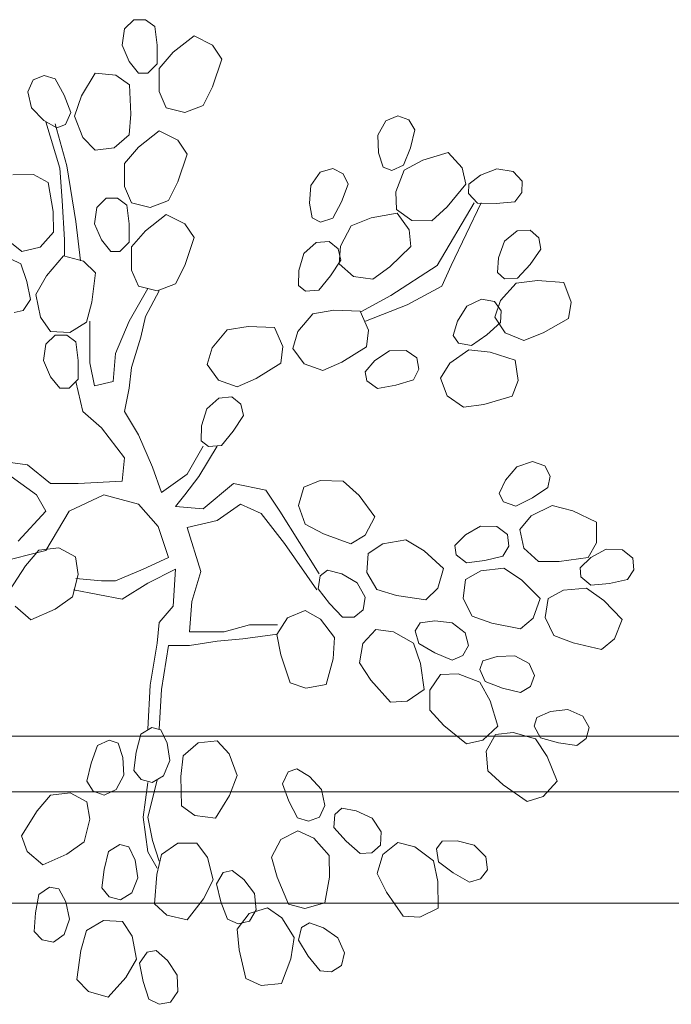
# Model space of a CAD drawing. Header units: millimetres. Extents: x -750 to 57307, y -2234 to 18901.
# Tile 3 of 102: x 2445 to 3338, y 14 to 1362. Entities that reach past the tile are written whole.
import ezdxf

# ---------------------------------------------------------------- set-up
doc = ezdxf.new("R2010")
doc.units = ezdxf.units.MM
doc.header["$MEASUREMENT"] = 0
doc.layers.add('GREY SCALE', color=9, linetype='Continuous', lineweight=0, true_color=0x808080)
doc.layers.add('GREYSCALE', color=9, linetype='Continuous', lineweight=0, true_color=0x808080)

# ---------------------------------------------------------------- blocks, each defined once
blk = doc.blocks.new('FLOOR PLAN')
at = {"layer": 'GREYSCALE'}
for p, q in [((2589.2, 1349.6), (2601.9, 1362.3)), ((2601.9, 1362.3), (2617.8, 1362.3)), ((2617.8, 1362.3), (2630.5, 1352.8)), ((2586.1, 1327.4), (2589.2, 1349.6)), ((2630.5, 1352.8), (2633.7, 1327.4)), ((2655.9, 1317.9), (2684.4, 1340.1)), ((2684.4, 1340.1), (2709.8, 1327.4)), ((2595.6, 1305.2), (2586.1, 1327.4)), ((2633.7, 1327.4), (2633.7, 1302)), ((2709.8, 1327.4), (2722.5, 1308.4)), ((2636.8, 1295.7), (2655.9, 1317.9)), ((2722.5, 1308.4), (2709.8, 1270.3)), ((2608.3, 1289.3), (2595.6, 1305.2)), ((2633.7, 1302), (2621, 1289.3)), ((2636.8, 1263.9), (2636.8, 1295.7)), ((2464.1, 1279.9), (2478.9, 1285.7)), ((2478.9, 1285.7), (2494.2, 1281.4)), ((2494.2, 1281.4), (2506.3, 1258.8)), ((2530.4, 1258), (2549, 1289)), ((2549, 1289), (2577.3, 1286.3)), ((2577.3, 1286.3), (2596, 1273.2)), ((2621, 1289.3), (2608.3, 1289.3)), ((2456.8, 1263.5), (2464.1, 1279.9)), ((2596, 1273.2), (2597.9, 1233.1)), ((2709.8, 1270.3), (2697.1, 1244.9)), ((2461.9, 1241.6), (2456.8, 1263.5)), ((2506.3, 1258.8), (2515.5, 1235.2)), ((2520.7, 1230.4), (2530.4, 1258)), ((2646.4, 1241.7), (2636.8, 1263.9)), ((2478.8, 1224.4), (2461.9, 1241.6)), ((2671.7, 1235.3), (2646.4, 1241.7)), ((2697.1, 1244.9), (2671.7, 1235.3)), ((2515.5, 1235.2), (2508.2, 1218.7)), ((2532.2, 1200.8), (2520.7, 1230.4)), ((2597.9, 1233.1), (2595.3, 1204.8)), ((2947.4, 1223.6), (2963.8, 1230.8)), ((2963.8, 1230.8), (2978.6, 1225.1)), ((2496.4, 1214.1), (2478.8, 1224.4)), ((2481.4, 1222.6), (2500.4, 1159.1)), ((2509.9, 1162.3), (2494.1, 1219.5)), ((2508.2, 1218.7), (2496.4, 1214.1)), ((2936.4, 1204), (2947.4, 1223.6)), ((2978.6, 1225.1), (2987, 1211.6)), ((2549.1, 1183.5), (2532.2, 1200.8)), ((2595.3, 1204.8), (2575.1, 1186.7)), ((2608.3, 1187.7), (2636.8, 1209.9)), ((2636.8, 1209.9), (2662.2, 1197.2)), ((2937.3, 1179.8), (2936.4, 1204)), ((2987, 1211.6), (2980.8, 1186.8)), ((2575.1, 1186.7), (2549.1, 1183.5)), ((2589.2, 1165.5), (2608.3, 1187.7)), ((2662.2, 1197.2), (2674.9, 1178.2)), ((2980.8, 1186.8), (2971.6, 1163.1)), ((2674.9, 1178.2), (2662.2, 1140.1)), ((2943.4, 1160.5), (2937.3, 1179.8)), ((2998.1, 1169.9), (3032.7, 1180.3)), ((3032.7, 1180.3), (3051.8, 1159.3)), ((2522.6, 1086.1), (2509.9, 1162.3)), ((2589.2, 1133.7), (2589.2, 1165.5)), ((2955.2, 1155.9), (2943.4, 1160.5)), ((2971.6, 1163.1), (2955.2, 1155.9)), ((2972.3, 1156.1), (2998.1, 1169.9)), ((2436.2, 1149.7), (2464.6, 1150.3)), ((2464.6, 1150.3), (2484.7, 1139.3)), ((2500.4, 1159.1), (2503.6, 1114.7)), ((2844.3, 1135.1), (2857.4, 1153.3)), ((2857.4, 1153.3), (2874.6, 1158.6)), ((2874.6, 1158.6), (2888.6, 1151.2)), ((2888.6, 1151.2), (2895.4, 1136.9)), ((2960.8, 1126.5), (2972.3, 1156.1)), ((3051.8, 1159.3), (3056.7, 1137)), ((3060.9, 1136.9), (3077, 1149.2)), ((3077, 1149.2), (3099.5, 1158.2)), ((3099.5, 1158.2), (3121.6, 1154.4)), ((3121.6, 1154.4), (3134, 1141.4)), ((2484.7, 1139.3), (2491.2, 1099.7)), ((2598.8, 1111.5), (2589.2, 1133.7)), ((2662.2, 1140.1), (2649.5, 1114.7)), ((2842.4, 1111), (2844.3, 1135.1)), ((2895.4, 1136.9), (2886.4, 1112.9)), ((3056.7, 1137), (3031.1, 1106)), ((3060.5, 1124.2), (3060.9, 1136.9)), ((3134, 1141.4), (3133.6, 1125.6)), ((2961.7, 1102.3), (2960.8, 1126.5)), ((3072.9, 1111.2), (3060.5, 1124.2)), ((3133.6, 1125.6), (3123.8, 1113.1)), ((2503.6, 1114.7), (2506.7, 1060.7)), ((2551.2, 1105.2), (2563.9, 1117.9)), ((2563.9, 1117.9), (2579.7, 1117.9)), ((2579.7, 1117.9), (2592.4, 1108.3)), ((2592.4, 1108.3), (2595.6, 1082.9)), ((2624.1, 1105.2), (2598.8, 1111.5)), ((2649.5, 1114.7), (2624.1, 1105.2)), ((2846.2, 1091), (2842.4, 1111)), ((2886.4, 1112.9), (2874.6, 1090.5)), ((3031.1, 1106), (3010.1, 1086.9)), ((3017.6, 1025.8), (3068.3, 1111.5)), ((3077.9, 1111.5), (3036.6, 1025.8)), ((3098.3, 1110.6), (3072.9, 1111.2)), ((3123.8, 1113.1), (3098.3, 1110.6)), ((2491.2, 1099.7), (2491.7, 1071.3)), ((2548, 1082.9), (2551.2, 1105.2)), ((2617.8, 1073.4), (2646.4, 1095.6)), ((2646.4, 1095.6), (2671.7, 1082.9)), ((2927.1, 1091), (2962.7, 1097.4)), ((2983, 1087.2), (2961.7, 1102.3)), ((2962.7, 1097.4), (2979.2, 1074.4)), ((2529, 1032.1), (2522.6, 1086.1)), ((2557.5, 1060.7), (2548, 1082.9)), ((2595.6, 1082.9), (2595.6, 1057.5)), ((2671.7, 1082.9), (2684.4, 1063.9)), ((2857.5, 1085.1), (2846.2, 1091)), ((2874.6, 1090.5), (2857.5, 1085.1)), ((2885.1, 1052.1), (2899.9, 1080.2)), ((2899.9, 1080.2), (2927.1, 1091)), ((3010.1, 1086.9), (2983, 1087.2)), ((2491.7, 1071.3), (2473.7, 1051)), ((2598.8, 1051.2), (2617.8, 1073.4)), ((2979.2, 1074.4), (2981.6, 1051.6)), ((3109.6, 1059), (3127, 1073.3)), ((3127, 1073.3), (3144.9, 1074.2)), ((3144.9, 1074.2), (3156.6, 1063.5)), ((2448.3, 1044.9), (2429.5, 1060.1)), ((2506.7, 1060.7), (2506.7, 1038.5)), ((2570.2, 1044.8), (2557.5, 1060.7)), ((2595.6, 1057.5), (2582.9, 1044.8)), ((2684.4, 1063.9), (2671.7, 1025.8)), ((2835, 1042), (2851.7, 1057)), ((2851.7, 1057), (2869.6, 1058.5)), ((2869.6, 1058.5), (2881.8, 1048.3)), ((2883.2, 1028), (2885.1, 1052.1)), ((3101.7, 1036.2), (3109.6, 1059)), ((3156.6, 1063.5), (3159.6, 1047.9)), ((2473.7, 1051), (2448.3, 1044.9)), ((2482.1, 1011.7), (2505.7, 1039.1)), ((2505.7, 1039.1), (2533, 1031.7)), ((2582.9, 1044.8), (2570.2, 1044.8)), ((2598.8, 1019.4), (2598.8, 1051.2)), ((2828, 1018.8), (2835, 1042)), ((2881.8, 1048.3), (2885.4, 1032.9)), ((2981.6, 1051.6), (2952.7, 1023.8)), ((3159.6, 1047.9), (3144.8, 1027)), ((2432.8, 1035), (2447.1, 1028.2)), ((2447.1, 1028.2), (2455.2, 1003.9)), ((2533, 1031.7), (2549.3, 1015.5)), ((2671.7, 1025.8), (2659, 1000.4)), ((2885.4, 1032.9), (2871.5, 1011.4)), ((2902.7, 1010.5), (2883.2, 1028)), ((2954.1, 984.5), (3017.6, 1025.8)), ((3036.6, 1025.8), (3023.9, 997.2)), ((3100.4, 1015.9), (3101.7, 1036.2)), ((3144.8, 1027), (3127.7, 1008.2)), ((2467.8, 986.1), (2482.1, 1011.7)), ((2549.3, 1015.5), (2544.4, 975.7)), ((2608.3, 997.2), (2598.8, 1019.4)), ((2827.5, 998.5), (2828, 1018.8)), ((2871.5, 1011.4), (2855.2, 991.9)), ((2952.7, 1023.8), (2929.6, 1007.2)), ((3109.8, 1007.4), (3100.4, 1015.9)), ((2455.2, 1003.9), (2460.3, 979)), ((2659, 1000.4), (2633.7, 990.9)), ((2837.3, 990.4), (2827.5, 998.5)), ((2929.6, 1007.2), (2902.7, 1010.5)), ((3104.4, 977.9), (3125.8, 1001.4)), ((3127.7, 1008.2), (3109.8, 1007.4)), ((3125.8, 1001.4), (3154.8, 1005)), ((3154.8, 1005), (3190.9, 1002.2)), ((3190.9, 1002.2), (3201.1, 975.7)), ((2474.1, 955), (2467.8, 986.1)), ((2595.6, 949.6), (2621, 994)), ((2633.7, 990.9), (2608.3, 997.2)), ((2636.8, 990.9), (2617.8, 955.9)), ((2855.2, 991.9), (2837.3, 990.4)), ((2912.9, 962.3), (2954.1, 984.5)), ((3023.9, 997.2), (2976.3, 971.8)), ((2460.3, 979), (2450.3, 964.1)), ((2544.4, 975.7), (2537, 948.3)), ((2976.3, 971.8), (2919.2, 949.6)), ((3058.3, 969.8), (3078.4, 979.8)), ((3078.4, 979.8), (3096.1, 976.6)), ((3096.1, 976.6), (3105.1, 963.6)), ((3096.4, 955.1), (3104.4, 977.9)), ((3201.1, 975.7), (3197.6, 953)), ((2450.3, 964.1), (2437.9, 961.5)), ((2826.7, 935.3), (2847.2, 959.6)), ((2847.2, 959.6), (2876, 964.4)), ((2876, 964.4), (2912.2, 963.1)), ((2912.2, 963.1), (2923.5, 937)), ((3045.4, 949.4), (3058.3, 969.8)), ((3105.1, 963.6), (3104.5, 947.7)), ((2487.8, 935.1), (2474.1, 955)), ((2537, 948.3), (2514, 933.9)), ((2541.7, 949.6), (2541.7, 892.4)), ((2576.6, 905.1), (2595.6, 949.6)), ((2617.8, 955.9), (2611.5, 927.4)), ((3039.6, 929.9), (3045.4, 949.4)), ((3104.5, 947.7), (3085.4, 930.7)), ((3110.9, 933.3), (3096.4, 955.1)), ((3197.6, 953), (3162.6, 933.4)), ((2481.4, 917.8), (2494.1, 930.5)), ((2514, 933.9), (2487.8, 935.1)), ((2494.1, 930.5), (2509.9, 930.5)), ((2509.9, 930.5), (2522.6, 921)), ((2709.4, 913.1), (2729.8, 937.4)), ((2729.8, 937.4), (2758.6, 942.2)), ((2758.6, 942.2), (2794.8, 940.9)), ((2794.8, 940.9), (2806.1, 914.8)), ((2819.8, 912.2), (2826.7, 935.3)), ((2923.5, 937), (2920.9, 914.3)), ((3085.4, 930.7), (3064.5, 916.2)), ((3136.1, 923.2), (3110.9, 933.3)), ((3162.6, 933.4), (3136.1, 923.2)), ((2478.2, 895.6), (2481.4, 917.8)), ((2522.6, 921), (2525.8, 895.6)), ((2611.5, 927.4), (2598.8, 886.1)), ((3046.8, 919.5), (3039.6, 929.9)), ((3064.5, 916.2), (3046.8, 919.5)), ((2573.4, 867), (2576.6, 905.1)), ((2702.4, 889.9), (2709.4, 913.1)), ((2806.1, 914.8), (2803.5, 892.1)), ((2835.1, 891), (2819.8, 912.2)), ((2920.9, 914.3), (2886.7, 893.3)), ((2932.2, 895.4), (2952.4, 908.7)), ((2952.4, 908.7), (2974.9, 909.4)), ((2974.9, 909.4), (2989.6, 899.1)), ((3034.9, 892), (3061, 910)), ((3061, 910), (3090.1, 907)), ((3090.1, 907), (3124.6, 896.1)), ((2487.7, 873.4), (2478.2, 895.6)), ((2525.8, 895.6), (2525.8, 870.2)), ((2541.7, 892.4), (2548, 860.7)), ((2803.5, 892.1), (2769.3, 871)), ((2860.7, 882), (2835.1, 891)), ((2886.7, 893.3), (2860.7, 882)), ((2918.8, 880.2), (2932.2, 895.4)), ((2989.6, 899.1), (2992.3, 883.5)), ((3022, 871.5), (3034.9, 892)), ((3124.6, 896.1), (3128.6, 868)), ((2598.8, 886.1), (2595.6, 857.5)), ((2717.7, 868.8), (2702.4, 889.9)), ((2921, 867.7), (2918.8, 880.2)), ((2992.3, 883.5), (2985.1, 869.3)), ((2500.4, 857.5), (2487.7, 873.4)), ((2525.8, 870.2), (2513.1, 857.5)), ((2532.1, 825.8), (2522.6, 867)), ((2548, 860.7), (2573.4, 867)), ((2743.3, 859.7), (2717.7, 868.8)), ((2769.3, 871), (2743.3, 859.7)), ((2935.7, 857.4), (2921, 867.7)), ((2985.1, 869.3), (2960.7, 861.8)), ((3031.2, 847), (3022, 871.5)), ((3128.6, 868), (3120.1, 846.7)), ((2513.1, 857.5), (2500.4, 857.5)), ((2595.6, 857.5), (2589.2, 825.8)), ((2960.7, 861.8), (2935.7, 857.4)), ((2701.8, 829.3), (2718.5, 844.2)), ((2718.5, 844.2), (2736.4, 845.8)), ((2736.4, 845.8), (2748.5, 835.6)), ((3053.5, 831.5), (3031.2, 847)), ((3120.1, 846.7), (3081.6, 835.5)), ((2557.5, 803.5), (2532.1, 825.8)), ((2589.2, 825.8), (2608.3, 794)), ((2694.8, 806.1), (2701.8, 829.3)), ((2748.5, 835.6), (2752.1, 820.2)), ((3081.6, 835.5), (3053.5, 831.5)), ((2752.1, 820.2), (2738.2, 798.7)), ((2589.2, 762.3), (2557.5, 803.5)), ((2694.3, 785.8), (2694.8, 806.1)), ((2738.2, 798.7), (2721.9, 779.2)), ((2608.3, 794), (2627.3, 749.6)), ((2704, 777.6), (2694.3, 785.8)), ((2674.9, 740), (2697.1, 778.1)), ((2716.2, 778.1), (2690.8, 736.9)), ((2721.9, 779.2), (2704, 777.6)), ((2408.4, 759.1), (2456, 752.7)), ((2586.1, 730.5), (2589.2, 762.3)), ((3126.8, 750.1), (3148.1, 757.2)), ((3148.1, 757.2), (3165.1, 751.5)), ((2456, 752.7), (2487.7, 727.3)), ((2627.3, 749.6), (2640, 714.6)), ((3111.1, 731.7), (3126.8, 750.1)), ((3165.1, 751.5), (3172.2, 737.3)), ((2468.7, 711.5), (2433.8, 736.9)), ((2525.8, 727.3), (2586.1, 730.5)), ((2640, 714.6), (2674.9, 740)), ((2690.8, 736.9), (2671.7, 711.5)), ((2834.6, 722.2), (2857.1, 731.2)), ((2857.1, 731.2), (2888.8, 730.4)), ((2888.8, 730.4), (2910.6, 710.8)), ((3102.6, 713.3), (3111.1, 731.7)), ((3172.2, 737.3), (3169.3, 721.7)), ((2487.7, 727.3), (2525.8, 727.3)), ((2697.1, 692.4), (2738.4, 727.3)), ((2738.4, 727.3), (2782.8, 717.8)), ((2782.8, 717.8), (2801.8, 689.2)), ((2827.6, 697), (2834.6, 722.2)), ((3169.3, 721.7), (3148, 707.5)), ((2481.4, 689.2), (2468.7, 711.5)), ((2560.7, 711.5), (2513.1, 689.2)), ((2608.3, 698.8), (2560.7, 711.5)), ((2671.7, 711.5), (2659, 695.6)), ((2910.6, 710.8), (2932.1, 681.7)), ((3108.2, 701.9), (3102.6, 713.3)), ((3125.3, 696.2), (3108.2, 701.9)), ((3148, 707.5), (3125.3, 696.2)), ((2443.3, 648), (2481.4, 689.2)), ((2513.1, 689.2), (2481.4, 635.3)), ((2635.3, 668.2), (2608.3, 698.8)), ((2659, 695.6), (2697.1, 692.4)), ((2747.9, 698.8), (2716.2, 676.5)), ((2776.4, 686.1), (2747.9, 698.8)), ((2801.8, 689.2), (2855.8, 603.5)), ((2836.5, 671.4), (2827.6, 697)), ((3146.5, 682.7), (3174.9, 696.9)), ((3174.9, 696.9), (3203.3, 689.8)), ((3203.3, 689.8), (3235.9, 674.1)), ((2716.2, 676.5), (2674.9, 667)), ((2808.2, 644.8), (2776.4, 686.1)), ((2932.1, 681.7), (2918.7, 656.6)), ((3130.9, 664.3), (3146.5, 682.7)), ((2649.5, 625.7), (2635.3, 668.2)), ((2674.9, 667), (2693.9, 606.7)), ((2861.6, 658.1), (2836.5, 671.4)), ((3056.2, 656.7), (3077.1, 668.8)), ((3077.1, 668.8), (3099.5, 668.3)), ((3099.5, 668.3), (3113.7, 657.3)), ((3136.5, 638.8), (3130.9, 664.3)), ((3235.9, 674.1), (3235.9, 645.7)), ((2899.4, 644.4), (2861.6, 658.1)), ((2918.7, 656.6), (2899.4, 644.4)), ((2943.1, 644.4), (2974.4, 650)), ((2974.4, 650), (2999.6, 635.1)), ((3041.9, 642.2), (3056.2, 656.7)), ((3113.7, 657.3), (3115.6, 641.5)), ((2481.4, 635.3), (2405.2, 616.2)), ((2453.3, 614.5), (2471.9, 636)), ((2471.9, 636), (2498.9, 639)), ((2498.9, 639), (2521.9, 626.6)), ((2852.6, 581.3), (2808.2, 644.8)), ((2922.9, 631.2), (2943.1, 644.4)), ((2999.6, 635.1), (3026.4, 610.8)), ((3043.5, 629.6), (3041.9, 642.2)), ((3115.6, 641.5), (3107.6, 627.8)), ((3156.3, 620.3), (3136.5, 638.8)), ((3235.9, 645.7), (3224.5, 625.9)), ((3227.9, 625.9), (3249.2, 637.4)), ((3249.2, 637.4), (3271.6, 636.3)), ((3271.6, 636.3), (3285.4, 624.8)), ((2521.9, 626.6), (2525.6, 602.7)), ((2614.6, 609.9), (2649.5, 625.7)), ((2921, 605.1), (2922.9, 631.2)), ((3057.6, 618.5), (3043.5, 629.6)), ((3082.8, 621.6), (3057.6, 618.5)), ((3107.6, 627.8), (3082.8, 621.6)), ((3184.7, 620.2), (3156.3, 620.3)), ((3224.5, 625.9), (3184.7, 620.2)), ((3213.3, 611.8), (3227.9, 625.9)), ((3285.4, 624.8), (3286.9, 609.1)), ((2431.6, 580.7), (2453.3, 614.5)), ((2576.6, 594), (2614.6, 609.9)), ((2659, 609.9), (2621, 590.8)), ((2655.9, 559.1), (2659, 609.9)), ((2857, 600.6), (2867.1, 608.3)), ((2867.1, 608.3), (2886.8, 603.3)), ((3026.4, 610.8), (3018.3, 583.6)), ((3056.4, 595.5), (3077.3, 607.6)), ((3077.3, 607.6), (3108.8, 611.4)), ((3108.8, 611.4), (3133.1, 595.2)), ((3214.4, 599.2), (3213.3, 611.8)), ((3286.9, 609.1), (3278.5, 595.5)), ((2525.6, 602.7), (2517.8, 571.9)), ((2522.6, 597.2), (2557.5, 594)), ((2557.5, 594), (2576.6, 594)), ((2693.9, 606.7), (2681.3, 565.4)), ((2854.5, 582.8), (2857, 600.6)), ((2886.8, 603.3), (2907.8, 591.3)), ((2934.8, 581.8), (2921, 605.1)), ((3053.1, 569.5), (3056.4, 595.5)), ((3133.1, 595.2), (3158.7, 569.5)), ((3228.3, 587.7), (3214.4, 599.2)), ((3278.5, 595.5), (3253.5, 590)), ((2586.1, 568.6), (2519.4, 581.3)), ((2621, 590.8), (2586.1, 568.6)), ((2869.9, 562.6), (2854.5, 582.8)), ((2907.8, 591.3), (2918.7, 571.7)), ((2962, 573.7), (2934.8, 581.8)), ((3018.3, 583.6), (3001.8, 567.8)), ((3169.4, 569.5), (3190.6, 581)), ((3190.6, 581), (3222.2, 583.9)), ((3222.2, 583.9), (3246.1, 567)), ((3253.5, 590), (3228.3, 587.7)), ((2517.8, 571.9), (2493.9, 555.1)), ((2918.7, 571.7), (2916.2, 553.9)), ((3001.8, 567.8), (2962, 573.7)), ((3065.6, 545.4), (3053.1, 569.5)), ((3158.7, 569.5), (3149.1, 542.8)), ((3165.4, 543.6), (3169.4, 569.5)), ((3246.1, 567), (3270.9, 540.7)), ((2460.7, 540.6), (2439.2, 559.1)), ((2493.9, 555.1), (2460.7, 540.6)), ((2636.8, 536.8), (2655.9, 559.1)), ((2681.3, 565.4), (2678.1, 524.1)), ((2812.5, 543.1), (2836.5, 553.4)), ((2836.5, 553.4), (2857.5, 541.4)), ((2887.7, 544.2), (2869.9, 562.6)), ((2916.2, 553.9), (2903.6, 544.3)), ((2798, 520.2), (2812.5, 543.1)), ((2857.5, 541.4), (2876.7, 516.1)), ((2903.6, 544.3), (2887.7, 544.2)), ((3092.4, 535.9), (3065.6, 545.4)), ((3149.1, 542.8), (3131.7, 527.9)), ((3177.2, 519.2), (3165.4, 543.6)), ((3270.9, 540.7), (3260.6, 514.2)), ((2633.7, 508.3), (2636.8, 536.8)), ((2725.7, 524.1), (2760.6, 533.7)), ((2760.6, 533.7), (2798.7, 533.7)), ((2915.5, 508.2), (2933.7, 527)), ((2933.7, 527), (2957.7, 524.1)), ((2987.6, 525.2), (2994, 536.2)), ((2994, 536.2), (3014.1, 539.2)), ((3014.1, 539.2), (3038.1, 536.3)), ((3038.1, 536.3), (3055.7, 522.5)), ((3131.7, 527.9), (3092.4, 535.9)), ((2678.1, 524.1), (2725.7, 524.1)), ((2751.1, 514.6), (2716.2, 511.4)), ((2798.7, 521), (2751.1, 514.6)), ((2803.2, 492.3), (2798, 520.2)), ((2876.7, 516.1), (2875, 486.9)), ((2957.7, 524.1), (2985.2, 508.3)), ((2992.3, 507.8), (2987.6, 525.2)), ((3055.7, 522.5), (3060.4, 505.1)), ((3203.7, 508.9), (3177.2, 519.2)), ((3260.6, 514.2), (3242.8, 499.8)), ((2624.1, 451.1), (2633.7, 508.3)), ((2649.5, 505.1), (2640, 444.8)), ((2678.1, 505.1), (2649.5, 505.1)), ((2716.2, 511.4), (2678.1, 505.1)), ((2911.1, 481.4), (2915.5, 508.2)), ((2985.2, 508.3), (2994.9, 480.7)), ((3014.3, 495.1), (2992.3, 507.8)), ((3060.4, 505.1), (3052.5, 491.4)), ((3242.8, 499.8), (3203.7, 508.9)), ((2816.1, 454.3), (2803.2, 492.3)), ((2875, 486.9), (2865.6, 451.9)), ((3037.9, 485.2), (3014.3, 495.1)), ((3052.5, 491.4), (3037.9, 485.2)), ((3080.3, 484.1), (3099.7, 490.3)), ((3099.7, 490.3), (3123.8, 491.3)), ((3123.8, 491.3), (3143.5, 480.5)), ((2926.7, 457.8), (2911.1, 481.4)), ((2994.9, 480.7), (2999.9, 444.8)), ((3075.8, 472.2), (3080.3, 484.1)), ((3083.2, 455.9), (3075.8, 472.2)), ((3143.5, 480.5), (3150.9, 464.1)), ((3007.4, 443.9), (3022.3, 465.4)), ((3022.3, 465.4), (3046.5, 466.4)), ((3046.5, 466.4), (3076.2, 455.1)), ((3150.9, 464.1), (3145.3, 449.3)), ((2621, 390.8), (2624.1, 451.1)), ((2837.7, 446.7), (2816.1, 454.3)), ((2865.6, 451.9), (2837.7, 446.7)), ((2953.4, 427.7), (2926.7, 457.8)), ((3076.2, 455.1), (3090.2, 429.5)), ((3107, 446.8), (3083.2, 455.9)), ((3131.8, 440.8), (3107, 446.8)), ((3145.3, 449.3), (3131.8, 440.8)), ((2640, 444.8), (2636.8, 390.8)), ((2999.9, 444.8), (2976.2, 429.2)), ((3007.3, 416.8), (3007.4, 443.9)), ((2976.2, 429.2), (2953.4, 427.7)), ((3090.2, 429.5), (3100.8, 394.9)), ((3026.5, 395.9), (3007.3, 416.8)), ((3150.4, 394.6), (3153.9, 406.8)), ((3153.9, 406.8), (3172.6, 414.7)), ((3172.6, 414.7), (3196.6, 417.7)), ((3196.6, 417.7), (3217.1, 408.6)), ((3217.1, 408.6), (3225.8, 392.9)), ((2611.3, 384), (2626.7, 393.2)), ((2626.7, 393.2), (2639, 390)), ((3057.7, 370.5), (3026.5, 395.9)), ((3100.8, 394.9), (3080, 375.6)), ((3159.1, 378.9), (3150.4, 394.6)), ((3225.8, 392.9), (3221.5, 377.7)), ((2605, 359.4), (2611.3, 384)), ((2639, 390), (2647.4, 371.5)), ((3084.6, 360.5), (3097.6, 383.2)), ((3097.6, 383.2), (3121.6, 386.3)), ((3121.6, 386.3), (3152.2, 377.6)), ((3152.2, 377.6), (3168.3, 353.2)), ((3183.6, 372), (3159.1, 378.9)), ((3221.5, 377.7), (3208.9, 368.1)), ((2543.4, 344.2), (2552, 368.1)), ((2552, 368.1), (2568.3, 375.7)), ((2568.3, 375.7), (2580.2, 371.3)), ((2580.2, 371.3), (2586.7, 352.1)), ((2647.4, 371.5), (2651.2, 347.6)), ((2669.4, 354.2), (2690, 371.8)), ((2690, 371.8), (2716, 374.5)), ((2716, 374.5), (2732.6, 356.9)), ((3080, 375.6), (3057.7, 370.5)), ((3208.9, 368.1), (3183.6, 372)), ((2586.7, 352.1), (2588.1, 327.9)), ((2601.9, 334), (2605, 359.4)), ((2666.2, 326), (2669.4, 354.2)), ((2732.6, 356.9), (2743.4, 327.1)), ((3086.8, 333.5), (3084.6, 360.5)), ((3168.3, 353.2), (3181.9, 319.7)), ((2537.6, 319.3), (2543.4, 344.2)), ((2651.2, 347.6), (2642.6, 326.9)), ((2588.1, 327.9), (2577.5, 308.1)), ((2611.8, 321.6), (2601.9, 334)), ((2642.6, 326.9), (2627.2, 317.7)), ((2667.3, 285.8), (2666.2, 326)), ((2743.4, 327.1), (2733.1, 299.7)), ((2805.7, 315.8), (2813.3, 332.1)), ((2813.3, 332.1), (2825.2, 336.5)), ((2825.2, 336.5), (2842.6, 325.9)), ((2842.6, 325.9), (2859.1, 308.2)), ((3107.8, 314.4), (3086.8, 333.5)), ((2546.3, 306), (2537.6, 319.3)), ((2627.2, 317.7), (2611.8, 321.6)), ((2621, 317.8), (2614.6, 270.1)), ((2621, 270.1), (2633.7, 320.9)), ((2814.4, 292), (2805.7, 315.8)), ((3140.9, 291.7), (3107.8, 314.4)), ((3181.9, 319.7), (3162.7, 298.7)), ((2469.3, 278.7), (2487.7, 300.3)), ((2487.7, 300.3), (2514.6, 303.5)), ((2514.6, 303.5), (2537.7, 291.2)), ((2561.2, 300.5), (2546.3, 306)), ((2577.5, 308.1), (2561.2, 300.5)), ((2733.1, 299.7), (2713.9, 269)), ((2859.1, 308.2), (2863.7, 286.3)), ((3162.7, 298.7), (3140.9, 291.7)), ((2537.7, 291.2), (2541.6, 267.4)), ((2685.7, 272.3), (2667.3, 285.8)), ((2826, 269.2), (2814.4, 292)), ((2863.7, 286.3), (2856.1, 270)), ((2447.8, 244.7), (2469.3, 278.7)), ((2614.6, 270.1), (2621, 222.5)), ((2627.3, 238.4), (2621, 270.1)), ((2713.9, 269), (2685.7, 272.3)), ((2856.1, 270), (2841.2, 264.6)), ((2876.1, 256.1), (2877.2, 274)), ((2877.2, 274), (2886.7, 282.5)), ((2886.7, 282.5), (2906.7, 279)), ((2906.7, 279), (2928.6, 268.7)), ((2541.6, 267.4), (2534, 236.5)), ((2841.2, 264.6), (2826, 269.2)), ((2928.6, 268.7), (2941, 249.9)), ((2455.6, 223.2), (2447.8, 244.7)), ((2803.4, 239.5), (2826.6, 251.6)), ((2826.6, 251.6), (2848.5, 241.3)), ((2893, 237.1), (2876.1, 256.1)), ((2941, 249.9), (2939.9, 232)), ((2534, 236.5), (2510.2, 219.5)), ((2567.3, 223.3), (2582.7, 232.6)), ((2582.7, 232.6), (2595, 229.5)), ((2595, 229.5), (2603.5, 211.1)), ((2636.8, 209.8), (2627.3, 238.4)), ((2639.7, 219.2), (2662.1, 234.5)), ((2662.1, 234.5), (2688.2, 234.4)), ((2688.2, 234.4), (2702.8, 215.1)), ((2790.7, 215.5), (2803.4, 239.5)), ((2848.5, 241.3), (2869.5, 217.5)), ((2912.2, 220.2), (2893, 237.1)), ((2939.9, 232), (2928, 221.5)), ((2943.1, 219), (2963.5, 235.4)), ((2963.5, 235.4), (2987, 229.6)), ((2987, 229.6), (3012.3, 210.5)), ((3016.8, 227), (3024.4, 237.1)), ((3024.4, 237.1), (3044.7, 237.7)), ((3044.7, 237.7), (3068.2, 231.9)), ((3068.2, 231.9), (3084, 215.9)), ((2477.2, 204.8), (2455.6, 223.2)), ((2510.2, 219.5), (2477.2, 204.8)), ((2561.2, 198.6), (2567.3, 223.3)), ((2621, 222.5), (2633.7, 200.3)), ((2633.5, 191.5), (2639.7, 219.2)), ((2869.5, 217.5), (2870, 188.2)), ((2928, 221.5), (2912.2, 220.2)), ((2935.4, 193), (2943.1, 219)), ((3019.3, 209.2), (3016.8, 227)), ((3084, 215.9), (3086.5, 198.2)), ((2603.5, 211.1), (2607.5, 187.2)), ((2702.8, 215.1), (2710.4, 184.3)), ((2798.1, 188.1), (2790.7, 215.5)), ((3012.3, 210.5), (3018.6, 181.9)), ((3039.5, 193.9), (3019.3, 209.2)), ((2558.2, 173.2), (2561.2, 198.6)), ((2630.3, 151.5), (2633.5, 191.5)), ((2715, 178.9), (2724.3, 194.3)), ((2724.3, 194.3), (2736.6, 197.3)), ((2736.6, 197.3), (2752.7, 184.9)), ((2948, 167.6), (2935.4, 193)), ((3061.7, 181.1), (3039.5, 193.9)), ((3086.5, 198.2), (3077, 185.5)), ((2607.5, 187.2), (2599.1, 166.4)), ((2710.4, 184.3), (2697.2, 158.2)), ((2721.1, 154.2), (2715, 178.9)), ((2752.7, 184.9), (2767.3, 165.6)), ((2813.8, 151.2), (2798.1, 188.1)), ((2870, 188.2), (2863.4, 152.7)), ((3018.6, 181.9), (3019.1, 145.7)), ((3077, 185.5), (3061.7, 181.1)), ((2467, 139.3), (2471.7, 164.3)), ((2471.7, 164.3), (2486.5, 174.4)), ((2486.5, 174.4), (2499, 172.1)), ((2499, 172.1), (2508.6, 154.2)), ((2568.3, 160.9), (2558.2, 173.2)), ((2599.1, 166.4), (2583.7, 157.1)), ((2767.3, 165.6), (2769.5, 143.3)), ((2970.8, 134.5), (2948, 167.6)), ((2508.6, 154.2), (2513.8, 130.6)), ((2583.7, 157.1), (2568.3, 160.9)), ((2647.1, 136), (2630.3, 151.5)), ((2697.2, 158.2), (2674.8, 129.7)), ((2730.2, 130.3), (2721.1, 154.2)), ((2836, 145.3), (2813.8, 151.2)), ((2863.4, 152.7), (2836, 145.3)), ((2465.5, 113.8), (2467, 139.3)), ((2674.8, 129.7), (2647.1, 136)), ((2743.5, 116.6), (2760.1, 138.1)), ((2760.1, 138.1), (2785, 146.1)), ((2769.5, 143.3), (2760.2, 127.9)), ((2785, 146.1), (2804.8, 132.2)), ((3019.1, 145.7), (2993.6, 133.1)), ((2513.8, 130.6), (2506.6, 109.3)), ((2537, 114.8), (2560.2, 128.8)), ((2560.2, 128.8), (2586.3, 127.2)), ((2586.3, 127.2), (2599.7, 107.1)), ((2744.8, 124.1), (2730.2, 130.3)), ((2760.2, 127.9), (2744.8, 124.1)), ((2804.8, 132.2), (2821.5, 105.2)), ((2831.6, 118.9), (2842.4, 125.6)), ((2842.4, 125.6), (2861.6, 118.8)), ((2993.6, 133.1), (2970.8, 134.5)), ((2476.2, 102.1), (2465.5, 113.8)), ((2506.6, 109.3), (2491.8, 99.1)), ((2529.1, 87.5), (2537, 114.8)), ((2746.1, 88.4), (2743.5, 116.6)), ((2827.5, 101.5), (2831.6, 118.9)), ((2861.6, 118.8), (2881.4, 104.9)), ((2491.8, 99.1), (2476.2, 102.1)), ((2599.7, 107.1), (2605.5, 75.9)), ((2821.5, 105.2), (2817, 76.3)), ((2840.9, 79.9), (2827.5, 101.5)), ((2881.4, 104.9), (2890.4, 84.4)), ((2523.7, 47.7), (2529.1, 87.5)), ((2609.8, 70.3), (2620, 85.1)), ((2620, 85.1), (2632.5, 87.4)), ((2632.5, 87.4), (2647.8, 74.1)), ((2755.3, 49.3), (2746.1, 88.4)), ((2890.4, 84.4), (2886.3, 66.9)), ((2605.5, 75.9), (2590.9, 50.6)), ((2614.5, 45.3), (2609.8, 70.3)), ((2647.8, 74.1), (2661.3, 54)), ((2817, 76.3), (2804.4, 42.3)), ((2857, 59.9), (2840.9, 79.9)), ((2661.3, 54), (2662.2, 31.6)), ((2872.8, 58.5), (2857, 59.9)), ((2886.3, 66.9), (2872.8, 58.5)), ((2539.6, 31.3), (2523.7, 47.7)), ((2590.9, 50.6), (2566.9, 23.5)), ((2622.3, 20.9), (2614.5, 45.3)), ((2776.2, 39.8), (2755.3, 49.3)), ((2804.4, 42.3), (2776.2, 39.8)), ((2566.9, 23.5), (2539.6, 31.3)), ((2662.2, 31.6), (2652.1, 16.8)), ((2636.5, 13.9), (2622.3, 20.9)), ((2652.1, 16.8), (2636.5, 13.9))]:
    blk.add_line(p, q, dxfattribs=at)
at = {"layer": 'GREYSCALE', "ltscale": 0.25}
for p, q in [((4069.5, 381), (1453.1, 381)), ((1453.1, 381), (4069.5, 381)), ((1453.1, 304.8), (4032.6, 304.8)), ((4032.6, 304.8), (1453.1, 304.8)), ((1453.1, 304.8), (4069.5, 304.8)), ((1453.1, 304.8), (4069.5, 304.8)), ((1453.1, 304.8), (11785.4, 304.8))]:
    blk.add_line(p, q, dxfattribs=at)
at = {"layer": 'GREYSCALE', "ltscale": 0.2}
blk.add_line((1605.5, 152.4), (11785.4, 152.4), dxfattribs=at)

msp = doc.modelspace()

# ---------------------------------------------------------------- block references
at = {"layer": 'GREY SCALE', "ltscale": 5}
msp.add_blockref('FLOOR PLAN', (0, 0), dxfattribs=at)

doc.saveas('drawing.dxf')
